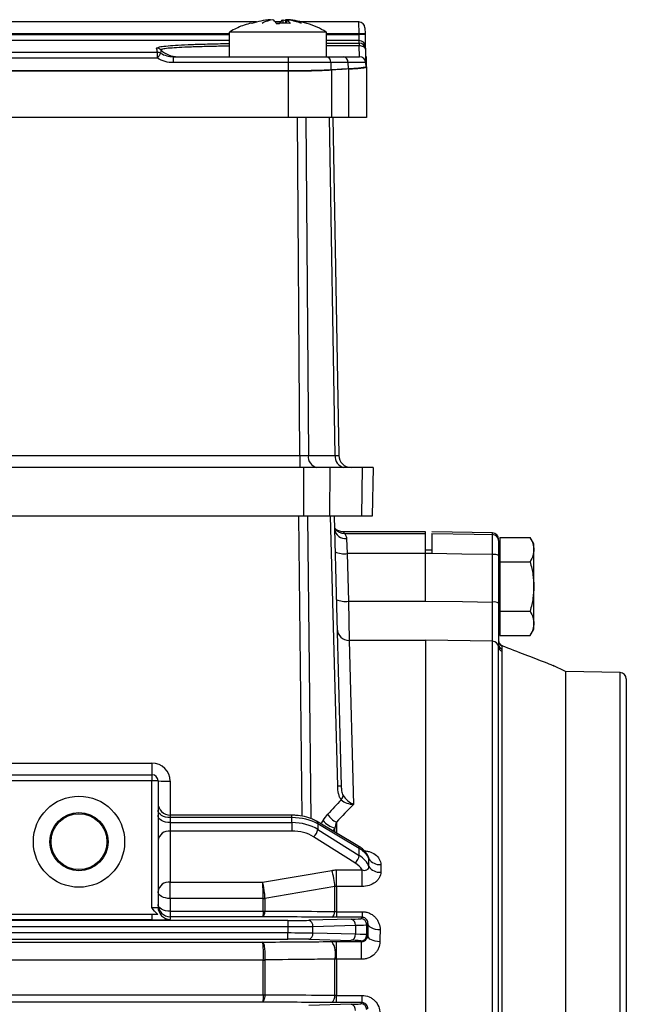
# Model space of a CAD drawing. Header units: millimetres. Extents: x -850 to -69, y -238 to 499.
# Tile 22 of 53: x -712 to -662, y 133 to 214. Entities that reach past the tile are written whole.
import ezdxf

# ---------------------------------------------------------------- set-up
doc = ezdxf.new("R2010")
doc.units = ezdxf.units.MM

msp = doc.modelspace()

# ---------------------------------------------------------------- linework, layer by layer
at = {"color": 7, "linetype": 'Continuous', "lineweight": 25}
for p, q in [((-692.278, 213.592), (-755.143, 213.592)), ((-690.265, 213.592), (-690.762, 213.592)), ((-690.647, 213.473), (-690.38, 213.473)), ((-690.088, 213.776), (-689.89, 213.712)), ((-690.088, 213.473), (-690.088, 213.776)), ((-689.79, 213.756), (-689.89, 213.776)), ((-689.89, 213.776), (-689.89, 213.473)), ((-689.809, 213.776), (-689.809, 213.473)), ((-683.857, 213.592), (-688.748, 213.592)), ((-683.848, 212.61), (-683.857, 213.592)), ((-683.357, 213.101), (-683.348, 212.61)), ((-694.513, 212.61), (-753.013, 212.61)), ((-753.013, 212.552), (-694.513, 212.552)), ((-694.513, 212.76), (-694.513, 210.732)), ((-694.442, 212.76), (-694.513, 212.76)), ((-686.513, 212.76), (-694.442, 212.76)), ((-686.513, 210.732), (-686.513, 212.76)), ((-683.848, 212.61), (-686.513, 212.61)), ((-686.513, 212.552), (-683.847, 212.552)), ((-683.847, 212.552), (-683.848, 212.61)), ((-683.83, 212.061), (-683.847, 212.552)), ((-683.348, 212.61), (-683.347, 212.552)), ((-683.347, 212.552), (-683.33, 211.57)), ((-694.513, 212.061), (-753.013, 212.061)), ((-700.49, 211.431), (-700.318, 211.506)), ((-683.83, 212.061), (-686.513, 212.061)), ((-686.513, 211.848), (-683.826, 211.848)), ((-683.826, 211.625), (-686.513, 211.625)), ((-683.826, 211.848), (-683.83, 212.061)), ((-683.826, 211.848), (-683.826, 211.625)), ((-683.807, 210.732), (-683.826, 211.625)), ((-683.33, 211.57), (-683.327, 211.357)), ((-747.11, 211.091), (-700.417, 211.091)), ((-700.417, 210.601), (-700.417, 211.091)), ((-699.12, 210.732), (-699.12, 210.241)), ((-699.12, 210.732), (-689.677, 210.732)), ((-689.677, 210.732), (-689.677, 210.241)), ((-689.677, 210.732), (-686.526, 210.732)), ((-686.526, 210.732), (-685.112, 210.732)), ((-685.112, 210.732), (-683.807, 210.732)), ((-683.327, 211.357), (-683.308, 210.294)), ((-683.228, 210.732), (-683.316, 210.732)), ((-683.228, 209.901), (-683.228, 210.732)), ((-700.417, 210.601), (-747.11, 210.601)), ((-689.677, 210.241), (-699.12, 210.241)), ((-689.677, 210.241), (-689.677, 209.561)), ((-686.173, 210.241), (-689.677, 210.241)), ((-686.173, 210.241), (-686.166, 209.644)), ((-684.759, 210.241), (-686.173, 210.241)), ((-684.759, 210.241), (-684.752, 209.721)), ((-683.307, 210.241), (-684.759, 210.241)), ((-683.307, 210.241), (-683.301, 209.901)), ((-683.228, 209.901), (-683.228, 205.732)), ((-689.677, 209.561), (-757.849, 209.561)), ((-757.849, 209.557), (-689.677, 209.557)), ((-689.677, 209.557), (-689.677, 205.732)), ((-686.117, 209.641), (-686.117, 205.732)), ((-684.703, 209.719), (-684.703, 205.732)), ((-689.677, 205.732), (-757.849, 205.732)), ((-686.117, 205.732), (-689.677, 205.732)), ((-688.718, 177.914), (-688.919, 205.732)), ((-688.212, 205.732), (-688.011, 177.914)), ((-685.8, 177.914), (-686.285, 205.732)), ((-684.703, 205.732), (-686.117, 205.732)), ((-685.992, 205.732), (-685.507, 177.914)), ((-683.228, 205.732), (-684.703, 205.732)), ((-758.809, 177.914), (-688.718, 177.914)), ((-688.718, 177.914), (-688.718, 176.932)), ((-688.011, 177.914), (-685.8, 177.914)), ((-688.41, 176.932), (-759.117, 176.932)), ((-688.41, 176.932), (-688.41, 172.932)), ((-686.239, 176.932), (-688.41, 176.932)), ((-686.239, 176.932), (-686.288, 172.932)), ((-683.593, 176.932), (-686.239, 176.932)), ((-683.593, 176.932), (-683.642, 172.932)), ((-682.693, 176.932), (-683.593, 176.932)), ((-682.693, 176.932), (-682.763, 172.932)), ((-688.41, 172.932), (-759.117, 172.932)), ((-688.527, 148.222), (-688.795, 172.932)), ((-686.288, 172.932), (-688.41, 172.932)), ((-688.088, 172.932), (-687.818, 148.024)), ((-683.642, 172.932), (-686.288, 172.932)), ((-685.603, 150.695), (-686.186, 172.932)), ((-685.893, 172.932), (-685.311, 150.695)), ((-682.763, 172.932), (-683.642, 172.932)), ((-685.867, 171.923), (-685.838, 171.884)), ((-678.372, 171.632), (-685.14, 171.632)), ((-685.045, 171.496), (-678.372, 171.496)), ((-684.865, 171.078), (-684.816, 169.848)), ((-678.372, 171.496), (-678.372, 171.632)), ((-678.372, 169.848), (-678.372, 171.496)), ((-672.863, 171.536), (-677.872, 171.623)), ((-672.863, 171.409), (-672.863, 171.536)), ((-672.272, 171.173), (-672.272, 170.163)), ((-672.272, 171.173), (-669.785, 171.173)), ((-669.472, 170.632), (-669.785, 171.173)), ((-672.272, 170.632), (-672.372, 170.632)), ((-672.272, 170.163), (-672.272, 169.153)), ((-669.472, 170.163), (-669.472, 170.632)), ((-669.472, 167.132), (-669.472, 170.163)), ((-684.816, 169.848), (-684.714, 165.927)), ((-678.372, 169.848), (-684.816, 169.848)), ((-677.872, 170.132), (-678.372, 170.132)), ((-678.372, 165.927), (-678.372, 169.848)), ((-677.872, 169.843), (-677.872, 169.84)), ((-672.863, 165.854), (-672.863, 169.761)), ((-672.372, 169.674), (-672.372, 165.767)), ((-672.272, 169.153), (-669.785, 169.153)), ((-672.272, 169.153), (-672.272, 167.132)), ((-672.272, 167.132), (-672.272, 165.111)), ((-669.472, 164.101), (-669.472, 167.132)), ((-684.714, 165.927), (-684.65, 162.696)), ((-684.714, 165.927), (-678.372, 165.927)), ((-672.272, 165.111), (-672.272, 164.101)), ((-672.272, 165.111), (-669.785, 165.111)), ((-672.272, 164.101), (-672.272, 163.09)), ((-669.472, 163.632), (-669.472, 164.101)), ((-672.272, 163.09), (-669.785, 163.09)), ((-669.785, 163.09), (-669.472, 163.632)), ((-684.65, 162.696), (-684.29, 149.205)), ((-678.372, 162.696), (-684.65, 162.696)), ((-672.863, 162.622), (-678.372, 162.704)), ((-678.372, 162.696), (-678.372, 122.81)), ((-672.863, 122.688), (-672.863, 162.622)), ((-672.375, 122.603), (-672.375, 162.185)), ((-672.092, 162.257), (-672.092, 161.963)), ((-672.055, 162.239), (-672.092, 162.257)), ((-672.098, 161.799), (-672.098, 122.529)), ((-666.872, 160.132), (-667.875, 160.624)), ((-662.362, 160.042), (-666.872, 160.132)), ((-666.872, 160.132), (-666.872, 66.132)), ((-662.362, 66.222), (-662.362, 160.042)), ((-661.872, 159.542), (-661.872, 66.722)), ((-713.986, 152.606), (-700.872, 152.606)), ((-700.872, 152.606), (-700.872, 151.632)), ((-713.372, 151.632), (-700.872, 151.632)), ((-700.872, 151.632), (-700.872, 151.132)), ((-700.872, 151.132), (-713.372, 151.132)), ((-700.872, 140.703), (-700.872, 151.132)), ((-700.372, 151.132), (-700.872, 151.132)), ((-700.372, 151.132), (-700.372, 140.742)), ((-699.372, 151.106), (-699.372, 148.31)), ((-689.365, 148.31), (-699.372, 148.31)), ((-699.372, 148.31), (-699.372, 148.116)), ((-689.365, 148.116), (-689.365, 148.31)), ((-699.372, 148.116), (-699.372, 147.699)), ((-689.365, 148.116), (-699.372, 148.116)), ((-699.372, 147.699), (-699.372, 147.006)), ((-699.372, 147.699), (-689.365, 147.699)), ((-689.365, 147.699), (-689.365, 148.116)), ((-689.365, 147.699), (-689.365, 147.006)), ((-683.934, 145.8), (-687.343, 147.81)), ((-687.243, 147.595), (-687.243, 147.148)), ((-683.834, 145.585), (-687.243, 147.595)), ((-685.706, 147.733), (-685.706, 146.845)), ((-699.372, 147.006), (-699.372, 142.81)), ((-689.365, 147.006), (-699.372, 147.006)), ((-687.243, 147.148), (-683.834, 144.997)), ((-685.836, 147.251), (-685.988, 147.011)), ((-685.836, 146.921), (-685.836, 147.251)), ((-684.187, 144.393), (-687.597, 146.544)), ((-683.834, 144.997), (-683.834, 145.585)), ((-683.056, 144.847), (-683.057, 144.851)), ((-691.782, 142.81), (-686.094, 143.773)), ((-685.706, 143.805), (-683.599, 143.805)), ((-685.706, 142.448), (-685.706, 143.805)), ((-683.599, 142.448), (-683.599, 143.805)), ((-699.372, 142.81), (-691.782, 142.81)), ((-699.372, 141.455), (-699.372, 142.81)), ((-685.836, 140.391), (-685.836, 142.436)), ((-685.706, 142.448), (-685.706, 140.371)), ((-683.599, 142.448), (-685.706, 142.448)), ((-699.372, 141.455), (-699.372, 140.403)), ((-691.716, 141.455), (-699.372, 141.455)), ((-691.716, 141.454), (-691.716, 141.455)), ((-691.716, 140.413), (-691.716, 141.454)), ((-691.586, 141.464), (-691.586, 140.423)), ((-699.372, 140.403), (-699.372, 139.961)), ((-699.372, 140.403), (-691.716, 140.403)), ((-685.706, 140.371), (-683.593, 140.371)), ((-685.706, 140.371), (-685.706, 139.911)), ((-683.593, 140.371), (-683.593, 139.911)), ((-689.705, 139.645), (-789.039, 139.645)), ((-700.872, 140.132), (-712.872, 140.132)), ((-700.872, 139.703), (-712.872, 139.703)), ((-700.872, 140.132), (-700.872, 139.703)), ((-699.372, 139.961), (-699.372, 139.743)), ((-691.782, 139.961), (-699.372, 139.961)), ((-689.705, 139.645), (-689.705, 139.145)), ((-684.487, 139.75), (-687.984, 139.663)), ((-683.593, 139.911), (-685.706, 139.911)), ((-683.593, 139.911), (-683.708, 139.795)), ((-683.209, 139.295), (-683.117, 139.387)), ((-789.039, 139.145), (-689.705, 139.145)), ((-689.705, 138.619), (-789.039, 138.619)), ((-689.705, 139.145), (-689.705, 138.619)), ((-689.705, 138.119), (-689.705, 138.619)), ((-687.64, 139.163), (-684.143, 139.25)), ((-687.64, 138.601), (-687.64, 139.163)), ((-684.143, 138.514), (-687.64, 138.601)), ((-684.143, 139.25), (-684.143, 138.514)), ((-683.209, 138.468), (-683.209, 139.295)), ((-789.039, 138.119), (-689.705, 138.119)), ((-786.962, 137.867), (-691.782, 137.867)), ((-687.984, 138.101), (-684.487, 138.014)), ((-685.706, 137.913), (-683.653, 137.913)), ((-685.706, 136.452), (-685.706, 137.913)), ((-683.708, 137.968), (-683.653, 137.913)), ((-683.653, 136.452), (-683.653, 137.913)), ((-683.132, 138.392), (-683.209, 138.468)), ((-691.716, 136.392), (-787.028, 136.392)), ((-691.716, 133.527), (-691.716, 136.392)), ((-691.586, 136.4), (-691.586, 133.534)), ((-685.836, 133.502), (-685.836, 136.466)), ((-685.706, 136.452), (-685.706, 133.488)), ((-683.653, 136.452), (-685.706, 136.452)), ((-787.028, 133.52), (-691.716, 133.52)), ((-691.782, 132.937), (-786.962, 132.937)), ((-685.706, 133.488), (-683.613, 133.488)), ((-685.706, 132.891), (-685.706, 133.488)), ((-683.613, 132.891), (-685.706, 132.891)), ((-683.613, 132.891), (-683.708, 132.795)), ((-683.613, 133.488), (-683.613, 132.891)), ((-684.487, 132.75), (-687.984, 132.663))]:
    msp.add_line(p, q, dxfattribs=at)
at = {"color": 7, "linetype": 'Continuous', "lineweight": 25, "flags": 128}
for points in [[(-683.327, 211.357), (-683.337, 211.41), (-683.366, 211.461), (-683.412, 211.508), (-683.475, 211.549), (-683.55, 211.582), (-683.636, 211.606), (-683.729, 211.621), (-683.826, 211.625)], [(-677.872, 171.491), (-674.373, 171.434), (-672.863, 171.409)], [(-672.863, 169.761), (-675.393, 169.802), (-677.872, 169.843)], [(-678.372, 165.936), (-675.336, 165.891), (-672.863, 165.854)], [(-699.372, 148.116), (-699.567, 148.127), (-699.755, 148.162), (-699.928, 148.218), (-700.079, 148.294), (-700.203, 148.387), (-700.296, 148.492), (-700.353, 148.607), (-700.372, 148.726)], [(-699.372, 147.699), (-699.567, 147.711), (-699.755, 147.745), (-699.928, 147.802), (-700.079, 147.878), (-700.203, 147.97), (-700.296, 148.076), (-700.353, 148.19), (-700.372, 148.309)], [(-699.372, 141.455), (-699.567, 141.466), (-699.755, 141.499), (-699.928, 141.552), (-700.079, 141.624), (-700.203, 141.712), (-700.296, 141.812), (-700.353, 141.921), (-700.372, 142.033)], [(-685.836, 142.436), (-687.767, 142.109), (-691.586, 141.464)], [(-699.372, 140.403), (-699.567, 140.414), (-699.755, 140.446), (-699.928, 140.497), (-700.079, 140.567), (-700.203, 140.651), (-700.296, 140.748), (-700.353, 140.852), (-700.372, 140.961)], [(-682.118, 138.877), (-682.31, 138.889), (-682.495, 138.919), (-682.666, 138.967), (-682.817, 139.03), (-682.941, 139.107), (-683.035, 139.194), (-683.094, 139.289), (-683.117, 139.387)], [(-682.133, 137.902), (-682.325, 137.913), (-682.51, 137.942), (-682.681, 137.988), (-682.832, 138.049), (-682.956, 138.123), (-683.05, 138.207), (-683.109, 138.298), (-683.132, 138.392)]]:
    msp.add_lwpolyline(points, dxfattribs=at)
at = {"color": 7, "linetype": 'Continuous', "lineweight": 25}
for radius in [3.75, 2.393, 2.302]:
    msp.add_circle((-706.872, 146.132), radius, dxfattribs=at)
for centre, radius, start, end in [((-683.857, 213.092), 0.5, 1, 90.07807), ((-683.598, 205.446), 7.168, 88.00162, 91.99838), ((-683.597, 205.388), 7.168, 88.00162, 91.99838), ((-683.83, 211.561), 0.5, 1.00683, 90.0074), ((-683.826, 211.348), 0.5, 1.01533, 90.0166), ((-700.49, 210.931), 0.5, 46.17371, 90.03432), ((-700.416, 210.591), 0.5, 59.03913, 90.05066), ((-687.548, 202.976), 14.958, 147.46722, 149.35227), ((-698.757, 212.729), 1.998, 226.04924, 269.99627), ((-686.613, 210.297), 0.443, 352.69985, 78.77449), ((-685.198, 210.297), 0.443, 352.69985, 78.77449), ((-683.807, 210.232), 0.5, 1, 90), ((-647.057, -489.104), 699.836, 93.083578, 93.199535), ((-687.131, 177.802), 0.887, 172.69985, 258.77449), ((-684.92, 177.802), 0.887, 172.69985, 258.77449), ((-684.507, 177.932), 1, 181, 270), ((-684.967, 171.98), 0.908, 188.88752, 276.46724), ((-685.049, 172.493), 0.997, 217.63867, 270.19525), ((-672.872, 171.036), 0.5, 0, 89), ((-672.871, 170.909), 0.499, 0.06096, 89.06372), ((-685.098, 171.403), 1.58, 242.96214, 280.25416), ((-672.746, 168.992), 0.778, 61.26706, 98.69085), ((-684.995, 167.482), 1.58, 242.96214, 280.25416), ((-672.746, 165.085), 0.778, 61.26706, 98.69085), ((-684.66, 163.686), 0.99, 182.02305, 270.57741), ((-672.868, 162.125), 0.497, 6.94011, 89.45507), ((-671.887, 162.242), 0.491, 186.68284, 244.51207), ((-671.872, 162.713), 0.5, 180.00528, 248.91399), ((-671.877, 162.703), 0.495, 180.11378, 244.19641), ((-671.88, 162.407), 0.492, 180.19192, 244.42817), ((-662.372, 159.542), 0.5, 0, 88.85316), ((-700.872, 151.106), 1.5, 0, 90), ((-700.872, 151.132), 0.5, 0, 90), ((-699.622, 160.676), 9.573, 265.50564, 271.49539), ((-685.457, 146.709), 3.989, 87.89668, 92.10332), ((-685.94, 150.051), 0.791, 322.78575, 351.03007), ((-699.372, 149.31), 1, 180, 270), ((-684.976, 149.225), 1.661, 210.0955, 243.91973), ((-687.483, 147.614), 0.241, 355.40735, 54.3723), ((-685.361, 149.04), 1.85, 218.89334, 255.14566), ((-699.471, 146.102), 0.91, 83.72516, 171.90402), ((-688.043, 147.211), 0.803, 303.8065, 355.48693), ((-684.074, 145.605), 0.241, 355.4111, 54.3283), ((-684.634, 145.06), 0.803, 303.8065, 355.48693), ((-682.167, 145.266), 1.019, 211.69019, 276.04432), ((-689.958, 142.331), 4.124, 1.45483, 20.46054), ((-682.173, 144.643), 1.021, 212.55253, 276.36332), ((-699.471, 141.905), 0.91, 83.72516, 171.90402), ((-691.721, 142.302), 0.848, 270.36334, 279.14833), ((-691.715, 142.3), 0.846, 269.96049, 278.75583), ((-699.372, 140.961), 1, 180.00982, 270.00982), ((-699.372, 140.742), 1, 180.00982, 270.00982), ((-691.715, 141.291), 0.878, 269.96053, 278.43677), ((-691.649, 141.265), 0.864, 265.53705, 273.98262), ((-686.389, 140.381), 0.553, 302.14261, 0.9991), ((-688.092, 139.22), 0.455, 352.75815, 76.34371), ((-684.594, 139.307), 0.455, 352.75815, 76.34371), ((-683.709, 139.295), 0.5, 0.04597, 89.95403), ((-688.092, 138.544), 0.455, 283.65629, 7.24185), ((-687.433, 136.926), 1.663, 343.92914, 36.36499), ((-684.594, 138.457), 0.455, 283.65629, 7.24185), ((-683.709, 138.469), 0.5, 270.04597, 359.95403), ((-691.655, 137.455), 1.05, 266.68681, 273.75408), ((-691.715, 137.419), 1.027, 269.9621, 277.20099), ((-691.715, 134.696), 1.169, 269.96447, 276.31821), ((-691.647, 134.678), 1.16, 266.60887, 272.95303), ((-686.544, 133.443), 0.711, 309.21585, 4.79463), ((-684.594, 132.307), 0.455, 352.75815, 76.34371), ((-683.709, 132.295), 0.5, 0.04597, 89.95403)]:
    msp.add_arc(centre, radius, start, end, dxfattribs=at)
for centre, major_axis, ratio, start_param, end_param in [((-629.905, -489.104), (504.086, -497.903), 0.975618, 2.416114, 2.418139), ((-688.718, 177.932), (1, -0.007), 0.017448, 4.712768, 5.49804), ((-686.507, 177.932), (1, -0.017), 0.00722, 5.498165, 6.283437), ((211.333, 113.132), (3265.528, -9.901), 0.01719, 1.846632, 1.846791), ((-647.594, 113.106), (37.438, -36.752), 0.963647, 3.149451, 3.18142), ((-646.887, 113.132), (44.819, -26.537), 0.958656, 2.899212, 2.940048), ((-689.365, 146.337), (3, 0), 0.592804, 0.785398, 1.570796), ((-689.365, 145.817), (3, 0), 0.627383, 0.785398, 1.570796), ((-629.683, 112.443), (62.111, -25.949), 0.947424, 2.97338, 2.978611), ((-689.365, 145.429), (2.5, 0), 0.630841, 0.785398, 1.570796), ((-685.955, 144.328), (3, 0), 0.592804, 0.228964, 0.785398), ((-685.955, 143.278), (2.5, 0), 0.630841, 0.34067, 0.785398), ((-685.955, 143.666), (3, 0), 0.627383, 0.228964, 0.785398), ((-700.872, 140.742), (0.5, 0), 0.078558, 4.712389, 6.283185), ((-700.872, 139.743), (1.5, 0), 0.026186, 4.712389, 6.283185), ((-689.705, 139.71), (2.5, 0), 0.026186, 4.712389, 5.471607), ((-686.208, 139.797), (2.5, 0), 0.026186, 5.471607, 6.257005), ((-681.957, 113.132), (0, 51.5), 0.026186, 1.035843, 1.058143), ((-689.705, 139.21), (3, 0), 0.021822, 4.712389, 5.471607), ((-689.705, 138.553), (3, 0), 0.021822, 0.811578, 1.570796), ((-686.208, 139.297), (3, 0), 0.021822, 5.471607, 6.257005), ((-680.958, 113.132), (0, 50.5), 0.026704, 1.035843, 1.058143), ((-689.705, 138.054), (2.5, 0), 0.026186, 0.811578, 1.570796), ((-686.208, 137.967), (2.5, 0), 0.026186, 0.02618, 0.811578), ((-686.208, 138.467), (3, 0), 0.021822, 0.02618, 0.811578), ((-686.208, 132.797), (2.5, 0), 0.026186, 5.471607, 6.257005)]:
    msp.add_ellipse(centre, major_axis=major_axis, ratio=ratio, start_param=start_param, end_param=end_param, dxfattribs=at)
for points, knots in [([(-692.851, 213.461), (-693.043, 213.407), (-693.601, 213.249), (-694.113, 212.974), (-694.45, 212.794)], [0, 0, 0, 0, 0.343465, 1, 1, 1, 1]), ([(-686.567, 212.789), (-686.807, 212.914), (-687.314, 213.179), (-687.857, 213.403), (-688.16, 213.477), (-688.17, 213.479)], [0, 0, 0, 0, 0.465312, 0.982119, 1, 1, 1, 1]), ([(-700.318, 211.506), (-700.299, 211.517), (-700.235, 211.554), (-699.754, 211.61), (-698.988, 211.674), (-697.944, 211.728), (-696.686, 211.771), (-695.524, 211.801), (-694.754, 211.812), (-694.513, 211.815)], [0, 0, 0, 0, 0.069487, 0.239995, 0.410504, 0.581183, 0.751862, 0.922634, 1, 1, 1, 1]), ([(-694.513, 211.597), (-694.686, 211.595), (-695.377, 211.586), (-696.442, 211.563), (-697.668, 211.528), (-698.667, 211.485), (-699.433, 211.434), (-700.016, 211.371), (-700.097, 211.32), (-700.144, 211.291)], [0, 0, 0, 0, 0.050634, 0.202326, 0.349797, 0.501537, 0.649148, 0.801025, 1, 1, 1, 1]), ([(-700.159, 211.02), (-700.002, 210.926), (-699.836, 210.854), (-699.486, 210.757), (-699.303, 210.732), (-699.12, 210.732)], [0, 0, 0, 0, 0.5, 0.5, 1, 1, 1, 1]), ([(-699.12, 210.241), (-699.348, 210.241), (-699.575, 210.272), (-700.013, 210.394), (-700.221, 210.483), (-700.417, 210.601)], [0, 0, 0, 0, 0.5, 0.5, 1, 1, 1, 1]), ([(-683.301, 209.901), (-683.301, 209.885), (-683.333, 209.869), (-683.427, 209.846), (-683.466, 209.838), (-683.56, 209.822), (-683.615, 209.814), (-683.801, 209.791), (-683.953, 209.776), (-684.312, 209.747), (-684.521, 209.734), (-684.752, 209.721)], [0, 0, 0, 0, 0.25, 0.25, 0.375, 0.375, 0.5, 0.5, 0.75, 0.75, 1, 1, 1, 1]), ([(-684.703, 209.719), (-684.468, 209.731), (-684.26, 209.745), (-683.987, 209.766), (-683.902, 209.774), (-683.746, 209.789), (-683.675, 209.797), (-683.486, 209.82), (-683.39, 209.836), (-683.262, 209.869), (-683.228, 209.885), (-683.228, 209.901)], [0, 0, 0, 0, 0.25, 0.25, 0.375, 0.375, 0.5, 0.5, 0.75, 0.75, 1, 1, 1, 1]), ([(-686.166, 209.644), (-686.397, 209.631), (-686.647, 209.619), (-687.05, 209.604), (-687.189, 209.599), (-687.476, 209.59), (-687.625, 209.586), (-688.076, 209.576), (-688.385, 209.57), (-689.021, 209.563), (-689.349, 209.561), (-689.677, 209.561)], [0, 0, 0, 0, 0.25, 0.25, 0.375, 0.375, 0.5, 0.5, 0.75, 0.75, 1, 1, 1, 1]), ([(-689.677, 209.557), (-689.345, 209.557), (-689.018, 209.559), (-688.536, 209.564), (-688.377, 209.567), (-688.061, 209.572), (-687.903, 209.575), (-687.447, 209.586), (-687.158, 209.595), (-686.611, 209.616), (-686.352, 209.628), (-686.117, 209.641)], [0, 0, 0, 0, 0.25, 0.25, 0.375, 0.375, 0.5, 0.5, 0.75, 0.75, 1, 1, 1, 1]), ([(-685.139, 171.632), (-685.212, 171.637), (-685.344, 171.645), (-685.504, 171.698), (-685.607, 171.747), (-685.678, 171.789), (-685.738, 171.832), (-685.785, 171.871), (-685.825, 171.909), (-685.844, 171.932), (-685.846, 171.935), (-685.847, 171.936)], [0, 0, 0, 0, 0.050975, 0.093527, 0.127633, 0.162855, 0.215662, 0.318383, 0.492986, 0.825743, 1, 1, 1, 1]), ([(-685.139, 171.632), (-685.139, 171.632), (-685.16, 171.661), (-685.111, 171.599), (-685.063, 171.523), (-685.045, 171.496)], [0, 0, 0, 0, 0.001575, 0.642263, 1, 1, 1, 1]), ([(-685.045, 171.496), (-685.033, 171.482), (-684.994, 171.44), (-684.912, 171.299), (-684.87, 171.203), (-684.865, 171.078)], [0, 0, 0, 0, 0.5, 0.5, 1, 1, 1, 1]), ([(-677.872, 171.491), (-677.872, 171.476), (-677.872, 171.425), (-677.872, 171.252), (-677.872, 171.133), (-677.872, 170.835), (-677.872, 170.662), (-677.872, 170.272), (-677.872, 170.063), (-677.872, 169.843)], [0, 0, 0, 0, 0.25, 0.25, 0.5, 0.5, 0.75, 0.75, 1, 1, 1, 1]), ([(-672.863, 169.761), (-672.863, 169.981), (-672.862, 170.189), (-672.861, 170.58), (-672.861, 170.752), (-672.861, 171.051), (-672.861, 171.169), (-672.862, 171.343), (-672.863, 171.394), (-672.863, 171.409)], [0, 0, 0, 0, 0.25, 0.25, 0.5, 0.5, 0.75, 0.75, 1, 1, 1, 1]), ([(-669.785, 171.173), (-669.676, 170.986), (-669.6, 170.815), (-669.498, 170.484), (-669.472, 170.325), (-669.472, 170.163)], [0, 0, 0, 0, 0.5, 0.5, 1, 1, 1, 1]), ([(-672.372, 170.91), (-672.372, 170.888), (-672.372, 170.753), (-672.372, 170.418), (-672.372, 170.288), (-672.372, 169.995), (-672.372, 169.839), (-672.372, 169.674)], [0, 0, 0, 0, 0.5, 0.5, 0.75, 0.75, 1, 1, 1, 1]), ([(-669.472, 170.163), (-669.472, 170.001), (-669.498, 169.841), (-669.6, 169.511), (-669.676, 169.34), (-669.785, 169.153)], [0, 0, 0, 0, 0.5, 0.5, 1, 1, 1, 1]), ([(-669.785, 169.153), (-669.676, 168.778), (-669.6, 168.436), (-669.498, 167.775), (-669.472, 167.456), (-669.472, 167.132)], [0, 0, 0, 0, 0.5, 0.5, 1, 1, 1, 1]), ([(-669.472, 167.132), (-669.472, 166.807), (-669.498, 166.489), (-669.6, 165.828), (-669.676, 165.486), (-669.785, 165.111)], [0, 0, 0, 0, 0.5, 0.5, 1, 1, 1, 1]), ([(-672.863, 162.622), (-672.863, 162.66), (-672.863, 162.713), (-672.862, 162.849), (-672.862, 162.931), (-672.862, 163.121), (-672.862, 163.228), (-672.861, 163.469), (-672.861, 163.603), (-672.861, 163.889), (-672.861, 164.042), (-672.862, 164.366), (-672.862, 164.539), (-672.862, 165.076), (-672.863, 165.455), (-672.863, 165.854)], [0, 0, 0, 0, 0.125, 0.125, 0.25, 0.25, 0.375, 0.375, 0.5, 0.5, 0.625, 0.625, 0.75, 0.75, 1, 1, 1, 1]), ([(-672.372, 165.767), (-672.372, 165.396), (-672.372, 165.041), (-672.372, 164.531), (-672.372, 164.364), (-672.372, 164.044), (-672.372, 163.739), (-672.372, 163.462), (-672.372, 163.201), (-672.372, 163.077), (-672.372, 162.739), (-672.372, 162.552), (-672.372, 162.406)], [0, 0, 0, 0, 0.25, 0.25, 0.375, 0.375, 0.5, 0.625, 0.625, 0.75, 0.75, 1, 1, 1, 1]), ([(-669.785, 165.111), (-669.676, 164.924), (-669.6, 164.753), (-669.498, 164.422), (-669.472, 164.263), (-669.472, 164.101)], [0, 0, 0, 0, 0.5, 0.5, 1, 1, 1, 1]), ([(-669.472, 164.101), (-669.472, 163.939), (-669.498, 163.779), (-669.6, 163.449), (-669.676, 163.278), (-669.785, 163.09)], [0, 0, 0, 0, 0.5, 0.5, 1, 1, 1, 1]), ([(-667.877, 160.62), (-667.862, 160.615), (-667.812, 160.595), (-668.001, 160.668), (-668.447, 160.837), (-669.295, 161.163), (-670.432, 161.603), (-671.434, 161.998), (-672.092, 162.257)], [0, 0, 0, 0, 0.037592, 0.125849, 0.356091, 0.517958, 0.683395, 1, 1, 1, 1]), ([(-685.31, 149.573), (-685.362, 149.645), (-685.406, 149.729), (-685.48, 149.905), (-685.508, 149.999), (-685.577, 150.29), (-685.598, 150.492), (-685.603, 150.695)], [0, 0, 0, 0, 0.25, 0.25, 0.5, 0.5, 1, 1, 1, 1]), ([(-685.311, 150.695), (-685.307, 150.568), (-685.299, 150.439), (-685.268, 150.241), (-685.255, 150.176), (-685.217, 150.047), (-685.192, 149.982), (-685.158, 149.928)], [0, 0, 0, 0, 0.5, 0.5, 0.75, 0.75, 1, 1, 1, 1]), ([(-685.158, 149.928), (-685.061, 149.771), (-684.924, 149.626), (-684.623, 149.38), (-684.455, 149.278), (-684.29, 149.205)], [0, 0, 0, 0, 0.5, 0.5, 1, 1, 1, 1]), ([(-685.31, 149.573), (-685.196, 149.454), (-685.036, 149.363), (-684.682, 149.241), (-684.484, 149.209), (-684.29, 149.205)], [0, 0, 0, 0, 0.5, 0.5, 1, 1, 1, 1]), ([(-687.343, 147.81), (-687.447, 147.866), (-687.743, 148.026), (-688.314, 148.209), (-688.905, 148.301), (-689.259, 148.308), (-689.365, 148.31)], [0, 0, 0, 0, 0.182626, 0.520061, 0.856642, 1, 1, 1, 1]), ([(-683.051, 144.836), (-683.097, 144.934), (-683.216, 145.189), (-683.511, 145.521), (-683.803, 145.714), (-683.934, 145.8)], [0, 0, 0, 0, 0.255938, 0.6671304, 1, 1, 1, 1]), ([(-683.599, 145.393), (-683.5, 145.393), (-683.402, 145.387), (-683.208, 145.36), (-683.112, 145.34), (-682.836, 145.26), (-682.665, 145.179), (-682.378, 144.972), (-682.26, 144.845), (-682.1, 144.562), (-682.059, 144.41), (-682.06, 144.254)], [0, 0, 0, 0, 0.125, 0.125, 0.25, 0.25, 0.5, 0.5, 0.75, 0.75, 1, 1, 1, 1]), ([(-683.033, 144.731), (-683.034, 144.742), (-683.034, 144.779), (-683.05, 144.818), (-683.062, 144.846)], [0, 0, 0, 0, 0.269196, 1, 1, 1, 1]), ([(-683.033, 144.093), (-683.034, 144.2), (-683.034, 144.307), (-683.034, 144.413), (-683.034, 144.519), (-683.034, 144.626), (-683.033, 144.731)], [0, 0, 0, 0, 0.0004028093, 0.0004028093, 0.0004028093, 0.0008056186, 0.0008056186, 0.0008056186, 0.0008056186]), ([(-682.06, 144.254), (-682.06, 144.15), (-682.06, 144.046), (-682.06, 143.942), (-682.06, 143.837), (-682.06, 143.733), (-682.06, 143.628)], [0, 0, 0, 0, 0.0003949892, 0.0003949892, 0.0003949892, 0.0007899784, 0.0007899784, 0.0007899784, 0.0007899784]), ([(-683.599, 143.805), (-683.534, 143.784), (-683.467, 143.771), (-683.337, 143.771), (-683.272, 143.784), (-683.16, 143.838), (-683.113, 143.878), (-683.049, 143.976), (-683.033, 144.033), (-683.033, 144.093)], [0, 0, 0, 0, 0.25, 0.25, 0.5, 0.5, 0.75, 0.75, 1, 1, 1, 1]), ([(-682.06, 143.628), (-682.059, 143.469), (-682.101, 143.312), (-682.22, 143.096), (-682.269, 143.026), (-682.383, 142.897), (-682.448, 142.838), (-682.666, 142.674), (-682.838, 142.589), (-683.203, 142.477), (-683.401, 142.448), (-683.599, 142.448)], [0, 0, 0, 0, 0.25, 0.25, 0.375, 0.375, 0.5, 0.5, 0.75, 0.75, 1, 1, 1, 1]), ([(-691.586, 141.465), (-691.588, 141.569), (-691.594, 141.683), (-691.615, 141.927), (-691.63, 142.053), (-691.666, 142.299), (-691.687, 142.42), (-691.732, 142.635), (-691.757, 142.732), (-691.782, 142.81)], [0, 0, 0, 0, 0.25, 0.25, 0.5, 0.5, 0.75, 0.75, 1, 1, 1, 1]), ([(-691.716, 141.455), (-691.716, 141.558), (-691.718, 141.673), (-691.726, 141.917), (-691.731, 142.045), (-691.743, 142.293), (-691.75, 142.414), (-691.765, 142.632), (-691.773, 142.731), (-691.782, 142.81)], [0, 0, 0, 0, 0.25, 0.25, 0.5, 0.5, 0.75, 0.75, 1, 1, 1, 1]), ([(-691.589, 140.403), (-691.6, 140.336), (-691.613, 140.276), (-691.641, 140.169), (-691.657, 140.122), (-691.706, 140.008), (-691.744, 139.965), (-691.782, 139.961)], [0, 0, 0, 0, 0.25, 0.25, 0.5, 0.5, 1, 1, 1, 1]), ([(-691.716, 140.403), (-691.72, 140.337), (-691.724, 140.277), (-691.734, 140.17), (-691.739, 140.123), (-691.756, 140.008), (-691.769, 139.965), (-691.782, 139.961)], [0, 0, 0, 0, 0.25, 0.25, 0.5, 0.5, 1, 1, 1, 1]), ([(-691.586, 140.423), (-690.953, 140.419), (-690.319, 140.416), (-689.685, 140.412), (-688.402, 140.405), (-687.119, 140.398), (-685.836, 140.391)], [0, 0, 0, 0, 0.002000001, 0.002000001, 0.002000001, 0.006045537, 0.006045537, 0.006045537, 0.006045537]), ([(-683.593, 140.371), (-683.485, 140.371), (-683.378, 140.36), (-683.173, 140.315), (-683.074, 140.282), (-682.885, 140.197), (-682.798, 140.145), (-682.637, 140.028), (-682.563, 139.961), (-682.434, 139.819), (-682.378, 139.743), (-682.281, 139.584), (-682.241, 139.499), (-682.145, 139.239), (-682.115, 139.061), (-682.118, 138.877)], [0, 0, 0, 0, 0.125, 0.125, 0.25, 0.25, 0.375, 0.375, 0.5, 0.5, 0.625, 0.625, 0.75, 0.75, 1, 1, 1, 1]), ([(-683.117, 139.387), (-683.115, 139.439), (-683.12, 139.491), (-683.145, 139.593), (-683.166, 139.644), (-683.228, 139.741), (-683.269, 139.789), (-683.361, 139.852), (-683.397, 139.871), (-683.486, 139.901), (-683.539, 139.911), (-683.593, 139.911)], [0, 0, 0, 0, 0.25, 0.25, 0.5, 0.5, 0.75, 0.75, 0.875, 0.875, 1, 1, 1, 1]), ([(-691.586, 136.408), (-691.578, 136.483), (-691.572, 136.562), (-691.565, 136.727), (-691.564, 136.812), (-691.566, 136.98), (-691.569, 137.065), (-691.58, 137.227), (-691.588, 137.304), (-691.607, 137.45), (-691.619, 137.517), (-691.646, 137.635), (-691.661, 137.688), (-691.708, 137.815), (-691.745, 137.863), (-691.782, 137.867)], [0, 0, 0, 0, 0.125, 0.125, 0.25, 0.25, 0.375, 0.375, 0.5, 0.5, 0.625, 0.625, 0.75, 0.75, 1, 1, 1, 1]), ([(-691.716, 136.407), (-691.713, 136.483), (-691.711, 136.562), (-691.708, 136.726), (-691.708, 136.811), (-691.709, 136.979), (-691.71, 137.064), (-691.713, 137.226), (-691.716, 137.304), (-691.723, 137.45), (-691.727, 137.516), (-691.736, 137.635), (-691.741, 137.687), (-691.757, 137.815), (-691.769, 137.863), (-691.782, 137.867)], [0, 0, 0, 0, 0.125, 0.125, 0.25, 0.25, 0.375, 0.375, 0.5, 0.5, 0.625, 0.625, 0.75, 0.75, 1, 1, 1, 1]), ([(-683.653, 137.913), (-683.556, 137.913), (-683.468, 137.941), (-683.335, 138.012), (-683.286, 138.056), (-683.17, 138.194), (-683.137, 138.294), (-683.132, 138.392)], [0, 0, 0, 0, 0.25, 0.25, 0.5, 0.5, 1, 1, 1, 1]), ([(-682.133, 137.902), (-682.136, 137.72), (-682.173, 137.54), (-682.281, 137.284), (-682.326, 137.203), (-682.431, 137.046), (-682.492, 136.971), (-682.697, 136.766), (-682.865, 136.651), (-683.145, 136.534), (-683.245, 136.503), (-683.446, 136.462), (-683.549, 136.452), (-683.653, 136.452)], [0, 0, 0, 0, 0.25, 0.25, 0.375, 0.375, 0.5, 0.5, 0.75, 0.75, 0.875, 0.875, 1, 1, 1, 1]), ([(-685.836, 136.466), (-686.475, 136.459), (-687.114, 136.453), (-687.753, 136.447), (-689.031, 136.434), (-690.309, 136.421), (-691.586, 136.408)], [0, 0, 0, 0, 0.002, 0.002, 0.002, 0.00600074, 0.00600074, 0.00600074, 0.00600074]), ([(-691.716, 133.52), (-691.719, 133.434), (-691.723, 133.356), (-691.732, 133.215), (-691.737, 133.153), (-691.749, 133.051), (-691.755, 133.01), (-691.768, 132.955), (-691.775, 132.939), (-691.782, 132.937)], [0, 0, 0, 0, 0.25, 0.25, 0.5, 0.5, 0.75, 0.75, 1, 1, 1, 1]), ([(-691.588, 133.519), (-691.597, 133.434), (-691.608, 133.356), (-691.635, 133.215), (-691.65, 133.153), (-691.684, 133.051), (-691.703, 133.01), (-691.741, 132.955), (-691.762, 132.939), (-691.782, 132.937)], [0, 0, 0, 0, 0.25, 0.25, 0.5, 0.5, 0.75, 0.75, 1, 1, 1, 1]), ([(-691.586, 133.534), (-690.947, 133.531), (-690.308, 133.527), (-689.669, 133.524), (-688.392, 133.517), (-687.114, 133.509), (-685.836, 133.502)], [0, 0, 0, 0, 0.002, 0.002, 0.002, 0.005998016, 0.005998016, 0.005998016, 0.005998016]), ([(-683.613, 133.488), (-683.407, 133.488), (-683.206, 133.445), (-682.93, 133.327), (-682.841, 133.278), (-682.68, 133.166), (-682.606, 133.103), (-682.404, 132.893), (-682.301, 132.731), (-682.162, 132.376), (-682.128, 132.191), (-682.13, 132.001)], [0, 0, 0, 0, 0.25, 0.25, 0.375, 0.375, 0.5, 0.5, 0.75, 0.75, 1, 1, 1, 1]), ([(-683.13, 132.374), (-683.126, 132.485), (-683.154, 132.595), (-683.262, 132.743), (-683.309, 132.79), (-683.438, 132.865), (-683.524, 132.891), (-683.613, 132.891)], [0, 0, 0, 0, 0.5, 0.5, 0.75, 0.75, 1, 1, 1, 1])]:
    msp.add_open_spline(points, degree=3, knots=knots, dxfattribs=at)
for points in [[(-692.665, 213.473), (-692.736, 213.501), (-692.808, 213.501), (-692.88, 213.473)], [(-691.136, 213.776), (-691.656, 213.727), (-692.165, 213.626), (-692.665, 213.473)], [(-691.806, 213.494), (-691.587, 213.628), (-691.363, 213.723), (-691.136, 213.776)], [(-690.938, 213.776), (-691.233, 213.723), (-691.522, 213.628), (-691.806, 213.494)], [(-690.647, 213.473), (-690.742, 213.626), (-690.839, 213.727), (-690.938, 213.776)], [(-689.517, 213.473), (-689.894, 213.501), (-690.27, 213.501), (-690.647, 213.473)], [(-690.38, 213.473), (-690.284, 213.626), (-690.187, 213.727), (-690.088, 213.776)], [(-689.809, 213.776), (-689.71, 213.727), (-689.612, 213.626), (-689.517, 213.473)], [(-688.611, 213.494), (-689.003, 213.628), (-689.402, 213.723), (-689.809, 213.776)], [(-689.674, 213.776), (-689.313, 213.723), (-688.959, 213.628), (-688.611, 213.494)], [(-688.146, 213.473), (-688.646, 213.626), (-689.155, 213.727), (-689.674, 213.776)], [(-700.417, 211.091), (-700.446, 211.214), (-700.469, 211.328), (-700.49, 211.431)], [(-700.144, 211.291), (-700.144, 211.209), (-700.148, 211.119), (-700.159, 211.02)], [(-683.308, 210.294), (-683.308, 210.288), (-683.309, 210.282), (-683.309, 210.275)], [(-672.375, 162.185), (-672.375, 162.244), (-672.372, 162.318), (-672.372, 162.406)], [(-672.092, 161.963), (-672.092, 161.91), (-672.098, 161.857), (-672.098, 161.799)], [(-686.801, 147.878), (-686.681, 148.064), (-686.553, 148.237), (-686.413, 148.392)], [(-685.706, 147.733), (-685.754, 147.578), (-685.796, 147.416), (-685.836, 147.251)], [(-686.094, 143.773), (-685.967, 143.794), (-685.838, 143.805), (-685.706, 143.805)], [(-685.706, 142.448), (-685.75, 142.448), (-685.793, 142.444), (-685.836, 142.436)], [(-691.586, 141.464), (-691.586, 141.464), (-691.586, 141.465), (-691.586, 141.465)], [(-700.402, 140.132), (-700.583, 140.3), (-700.73, 140.501), (-700.872, 140.703)], [(-691.716, 140.403), (-691.716, 140.407), (-691.716, 140.41), (-691.716, 140.413)], [(-691.586, 140.423), (-691.587, 140.416), (-691.588, 140.409), (-691.589, 140.403)], [(-685.836, 140.391), (-685.796, 140.379), (-685.752, 140.371), (-685.706, 140.371)], [(-700.402, 140.132), (-700.531, 140.132), (-700.699, 140.132), (-700.872, 140.132)], [(-686.094, 139.913), (-687.991, 139.929), (-689.887, 139.945), (-691.782, 139.961)], [(-685.706, 139.911), (-685.839, 139.911), (-685.968, 139.912), (-686.094, 139.913)], [(-691.782, 137.867), (-689.886, 137.882), (-687.991, 137.897), (-686.094, 137.912)], [(-686.094, 137.912), (-685.968, 137.913), (-685.838, 137.913), (-685.706, 137.913)], [(-691.716, 136.392), (-691.716, 136.397), (-691.716, 136.402), (-691.716, 136.407)], [(-691.586, 136.408), (-691.586, 136.405), (-691.586, 136.403), (-691.586, 136.4)], [(-685.706, 136.452), (-685.751, 136.452), (-685.795, 136.457), (-685.836, 136.466)], [(-686.094, 132.892), (-687.991, 132.907), (-689.886, 132.922), (-691.782, 132.937)], [(-691.716, 133.52), (-691.716, 133.522), (-691.716, 133.525), (-691.716, 133.527)], [(-691.586, 133.534), (-691.587, 133.529), (-691.587, 133.524), (-691.588, 133.519)], [(-685.706, 132.891), (-685.838, 132.891), (-685.968, 132.891), (-686.094, 132.892)], [(-685.836, 133.502), (-685.795, 133.493), (-685.751, 133.488), (-685.706, 133.488)]]:
    msp.add_open_spline(points, degree=3, dxfattribs=at)

doc.saveas('drawing.dxf')
